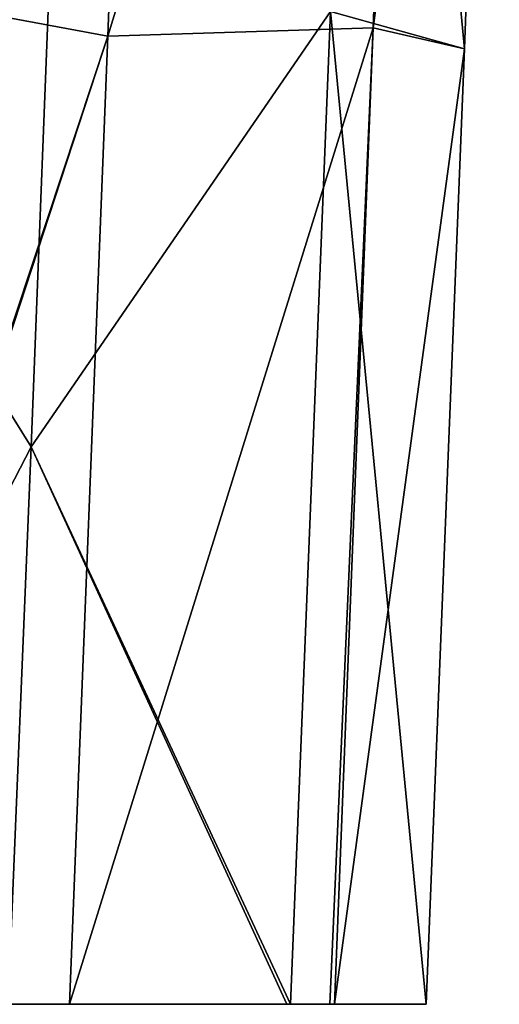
# Model space of a CAD drawing. Header units: millimetres. Extents: x -350 to 350, y 0 to 877.
# Tile 4 of 63: x -251 to -229, y 0 to 44. Entities that reach past the tile are written whole.
import ezdxf

# ---------------------------------------------------------------- set-up
doc = ezdxf.new("R2010")
doc.units = ezdxf.units.MM
doc.header["$LTSCALE"] = 41.718519
for name, color, linetype in [('1', 7, 'CONTINUOUS'), ('2', 7, 'CONTINUOUS'), ('24', 7, 'CONTINUOUS')]:
    doc.layers.add(name, color=color, linetype=linetype)

msp = doc.modelspace()

# ---------------------------------------------------------------- linework, layer by layer
at = {"layer": '1', "linetype": 'Continuous'}
for points in [[(-235.219, 89.377, -492.58), (-230.823, 43.089, -492.689), (-236.855, 44.779, -504.708), (-235.219, 89.377, -492.58)], [(-229.25, 86.043, -481.045), (-230.823, 43.089, -492.689), (-235.219, 89.377, -492.58), (-229.25, 86.043, -481.045)], [(-245.321, 87.227, -461.52), (-246.9, 43.666, -473.105), (-233.344, 87.977, -467.475), (-245.321, 87.227, -461.52)], [(-233.344, 87.977, -467.475), (-246.9, 43.666, -473.105), (-234.938, 44.036, -479.185), (-233.344, 87.977, -467.475)], [(-233.344, 87.977, -467.475), (-234.938, 44.036, -479.185), (-229.25, 86.043, -481.045), (-233.344, 87.977, -467.475)], [(-229.25, 86.043, -481.045), (-234.938, 44.036, -479.185), (-230.823, 43.089, -492.689), (-229.25, 86.043, -481.045)], [(-249.37, 50.24, -507.556), (-236.855, 44.779, -504.708), (-250.35, 25.148, -515.168), (-249.37, 50.24, -507.556)], [(-236.855, 44.779, -504.708), (-238.653, 0, -518.91), (-250.35, 25.148, -515.168), (-236.855, 44.779, -504.708)], [(-232.54, 0, -506.225), (-238.653, 0, -518.91), (-236.855, 44.779, -504.708), (-232.54, 0, -506.225)], [(-230.823, 43.089, -492.689), (-232.54, 0, -506.225), (-236.855, 44.779, -504.708), (-230.823, 43.089, -492.689)], [(-246.9, 43.666, -473.105), (-248.623, 0, -486.595), (-234.938, 44.036, -479.185), (-246.9, 43.666, -473.105)], [(-234.938, 44.036, -479.185), (-248.623, 0, -486.595), (-236.881, 0, -492.597), (-234.938, 44.036, -479.185)], [(-236.684, 0, -492.833), (-234.938, 44.036, -479.185), (-236.881, 0, -492.597), (-236.684, 0, -492.833)], [(-234.938, 44.036, -479.185), (-236.684, 0, -492.833), (-230.823, 43.089, -492.689), (-234.938, 44.036, -479.185)], [(-236.684, 0, -492.833), (-232.54, 0, -506.225), (-230.823, 43.089, -492.689), (-236.684, 0, -492.833)], [(-250.35, 25.148, -515.168), (-238.832, 0, -519.071), (-251.379, 0, -523.436), (-250.35, 25.148, -515.168)], [(-238.653, 0, -518.91), (-238.832, 0, -519.071), (-250.35, 25.148, -515.168), (-238.653, 0, -518.91)]]:
    msp.add_3dface(points, dxfattribs=at)
at = {"layer": '2', "linetype": 'Continuous'}
for points in [[(-246.9, 43.666, -473.105), (-245.321, 87.227, -461.52), (-259.536, 46.03, -476.865), (-246.9, 43.666, -473.105)], [(-259.994, 86.231, -491.612), (-249.37, 50.24, -507.556), (-261.582, 43.204, -503.434), (-259.994, 86.231, -491.612)], [(-249.37, 50.24, -507.556), (-250.35, 25.148, -515.168), (-261.582, 43.204, -503.434), (-249.37, 50.24, -507.556)], [(-261.35, 0, -491.106), (-246.9, 43.666, -473.105), (-259.536, 46.03, -476.865), (-261.35, 0, -491.106)], [(-246.9, 43.666, -473.105), (-261.35, 0, -491.106), (-261.182, 0, -490.955), (-246.9, 43.666, -473.105)], [(-248.623, 0, -486.595), (-246.9, 43.666, -473.105), (-261.182, 0, -490.955), (-248.623, 0, -486.595)], [(-261.582, 43.204, -503.434), (-250.35, 25.148, -515.168), (-263.312, 0, -517.19), (-261.582, 43.204, -503.434)], [(-250.35, 25.148, -515.168), (-251.379, 0, -523.436), (-263.312, 0, -517.19), (-250.35, 25.148, -515.168)]]:
    msp.add_3dface(points, dxfattribs=at)
at = {"layer": '24', "linetype": 'Continuous'}
for points in [[(-251.379, 0, -523.436), (-248.623, 0, -486.595), (-261.182, 0, -490.955), (-251.379, 0, -523.436)], [(-238.832, 0, -519.071), (-248.623, 0, -486.595), (-251.379, 0, -523.436), (-238.832, 0, -519.071)], [(-236.881, 0, -492.597), (-248.623, 0, -486.595), (-238.653, 0, -518.91), (-236.881, 0, -492.597)], [(-238.653, 0, -518.91), (-248.623, 0, -486.595), (-238.832, 0, -519.071), (-238.653, 0, -518.91)], [(-232.54, 0, -506.225), (-236.881, 0, -492.597), (-238.653, 0, -518.91), (-232.54, 0, -506.225)], [(-236.684, 0, -492.833), (-236.881, 0, -492.597), (-232.54, 0, -506.225), (-236.684, 0, -492.833)]]:
    msp.add_3dface(points, dxfattribs=at)

doc.saveas('drawing.dxf')
